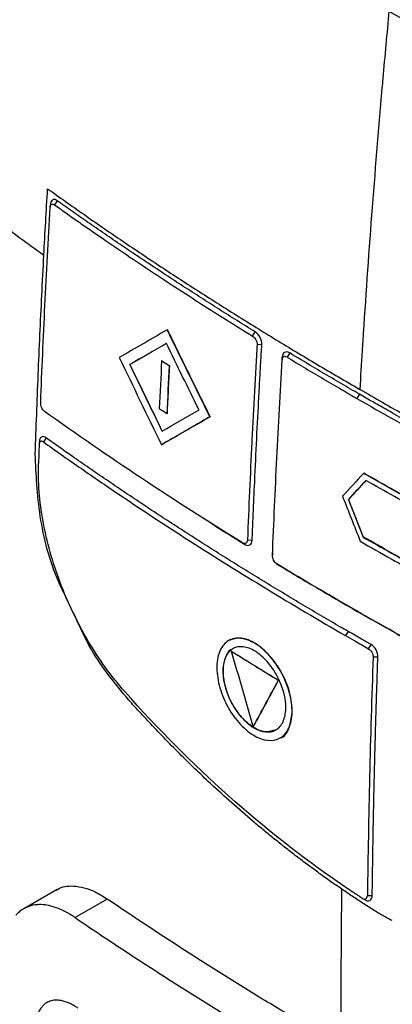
# Model space of a CAD drawing. Header units: millimetres. Extents: x 156922 to 157823, y 112322 to 113312.
# Tile 108 of 123: x 157624 to 157640, y 113115 to 113158. Entities that reach past the tile are written whole.
import ezdxf

# ---------------------------------------------------------------- set-up
doc = ezdxf.new("R2010")
doc.units = ezdxf.units.MM

msp = doc.modelspace()

# ---------------------------------------------------------------- linework, layer by layer
at = {"color": 7, "linetype": 'Continuous', "lineweight": 25}
for p, q in [((157625.08, 113149.706), (157625.091, 113149.824)), ((157625.094, 113149.854), (157625.081, 113149.717)), ((157625.394, 113150), (157625.27, 113149.821)), ((157630.226, 113144.336), (157630.219, 113144.332)), ((157633.971, 113144.056), (157634.088, 113144.24)), ((157634.374, 113143.673), (157634.167, 113143.683)), ((157635.6, 113143.316), (157635.484, 113143.131)), ((157628.585, 113142.812), (157628.578, 113142.807)), ((157629.983, 113142.971), (157629.975, 113142.967)), ((157630.314, 113142.754), (157630.307, 113142.75)), ((157635.266, 113143.013), (157635.269, 113143.127)), ((157638.663, 113141.508), (157638.55, 113141.321)), ((157630.211, 113140.654), (157630.204, 113140.649)), ((157632.101, 113140.52), (157632.094, 113140.516)), ((157624.601, 113139.362), (157624.595, 113139.296)), ((157624.9, 113139.59), (157624.78, 113139.413)), ((157629.979, 113139.295), (157629.972, 113139.291)), ((157638.851, 113138.037), (157638.844, 113138.032)), ((157638.183, 113136.886), (157638.176, 113136.882)), ((157632.131, 113135.85), (157632.238, 113135.782)), ((157633.629, 113134.913), (157633.525, 113134.979)), ((157633.745, 113135.108), (157633.952, 113135.1)), ((157638.83, 113135.241), (157638.823, 113135.237)), ((157634.846, 113134.554), (157634.844, 113134.436)), ((157635.038, 113134.054), (157635.14, 113133.989)), ((157638.203, 113132.181), (157638.103, 113132.244)), ((157638.162, 113131.093), (157638.052, 113130.909)), ((157632.922, 113130.692), (157632.914, 113130.687)), ((157639.061, 113130.333), (157639.17, 113130.518)), ((157633.053, 113130.213), (157633.046, 113130.209)), ((157639.473, 113129.963), (157639.262, 113129.968)), ((157635.105, 113128.949), (157635.098, 113128.944)), ((157634.009, 113126.927), (157634.002, 113126.923)), ((157635.181, 113126.416), (157635.187, 113126.419)), ((157625.39, 113119.765), (157623.917, 113118.916)), ((157639.013, 113119.498), (157639.225, 113119.497)), ((157627.59, 113119.344), (157626.176, 113118.529))]:
    msp.add_line(p, q, dxfattribs=at)
for points in [[(157639.959, 113158.333), (157639.866, 113157.343), (157639.776, 113156.355), (157639.688, 113155.368)], [(157639.688, 113155.368), (157639.676, 113155.225), (157639.663, 113155.081), (157639.651, 113154.938)], [(157639.651, 113154.938), (157639.325, 113151.217), (157639.044, 113147.516), (157638.807, 113143.837)], [(157624.804, 113147.611), (157624.855, 113148.581), (157624.91, 113149.553), (157624.968, 113150.526)], [(157630.219, 113144.332), (157629.51, 113143.923), (157628.809, 113143.518), (157628.117, 113143.118)], [(157632.094, 113140.516), (157631.461, 113141.784), (157630.836, 113143.057), (157630.219, 113144.332)], [(157630.187, 113143.737), (157629.646, 113143.424), (157629.11, 113143.114), (157628.578, 113142.807)], [(157631.618, 113140.819), (157631.136, 113141.789), (157630.659, 113142.762), (157630.187, 113143.737)], [(157638.807, 113143.837), (157638.798, 113143.696), (157638.789, 113143.554), (157638.78, 113143.413)], [(157638.78, 113143.413), (157638.744, 113142.848), (157638.709, 113142.284), (157638.676, 113141.72)], [(157628.117, 113143.118), (157628.727, 113141.839), (157629.345, 113140.563), (157629.972, 113139.291)], [(157628.578, 113142.807), (157629.047, 113141.831), (157629.52, 113140.856), (157629.998, 113139.883)], [(157629.975, 113142.967), (157629.939, 113142.266), (157629.905, 113141.566), (157629.873, 113140.866)], [(157630.307, 113142.75), (157630.196, 113142.822), (157630.086, 113142.895), (157629.975, 113142.967)], [(157629.983, 113142.971), (157630.093, 113142.899), (157630.203, 113142.826), (157630.314, 113142.754)], [(157630.307, 113142.75), (157630.271, 113142.049), (157630.237, 113141.349), (157630.204, 113140.649)], [(157638.55, 113141.321), (157640.773, 113140.037), (157643.052, 113138.789), (157645.38, 113137.566)], [(157630.204, 113140.649), (157630.093, 113140.722), (157629.983, 113140.794), (157629.873, 113140.866)], [(157629.998, 113139.883), (157630.533, 113140.192), (157631.073, 113140.504), (157631.618, 113140.819)], [(157629.972, 113139.291), (157630.671, 113139.694), (157631.379, 113140.103), (157632.094, 113140.516)], [(157638.844, 113138.032), (157638.536, 113137.698), (157638.227, 113137.363), (157637.918, 113137.029)], [(157641.58, 113136.493), (157640.663, 113137.004), (157639.751, 113137.517), (157638.844, 113138.032)], [(157638.945, 113137.716), (157638.689, 113137.438), (157638.433, 113137.16), (157638.176, 113136.882)], [(157638.183, 113136.886), (157638.44, 113137.164), (157638.696, 113137.442), (157638.953, 113137.72)], [(157641.453, 113136.306), (157640.614, 113136.774), (157639.778, 113137.244), (157638.945, 113137.716)], [(157637.918, 113137.029), (157638.178, 113136.369), (157638.438, 113135.709), (157638.696, 113135.049)], [(157638.176, 113136.882), (157638.392, 113136.334), (157638.608, 113135.785), (157638.823, 113135.237)], [(157638.83, 113135.241), (157638.615, 113135.79), (157638.399, 113136.338), (157638.183, 113136.886)], [(157638.696, 113135.049), (157639.604, 113134.533), (157640.516, 113134.02), (157641.433, 113133.51)], [(157638.823, 113135.237), (157639.656, 113134.765), (157640.492, 113134.294), (157641.331, 113133.826)], [(157638.103, 113132.244), (157637.069, 113132.841), (157636.048, 113133.444), (157635.037, 113134.054)], [(157644.934, 113128.498), (157642.606, 113129.716), (157640.326, 113130.961), (157638.103, 113132.244)], [(157634.002, 113126.923), (157633.682, 113128.018), (157633.364, 113129.113), (157633.046, 113130.209)], [(157635.098, 113128.944), (157634.409, 113129.363), (157633.725, 113129.785), (157633.046, 113130.209)], [(157635.098, 113128.944), (157634.732, 113128.27), (157634.367, 113127.597), (157634.002, 113126.923)], [(157634.009, 113126.927), (157634.374, 113127.601), (157634.739, 113128.274), (157635.105, 113128.949)]]:
    msp.add_open_spline(points, degree=3, dxfattribs=at)
for points, knots in [([(157639.947, 113158.326), (157643.548, 113156.247), (157647.292, 113154.252), (157655.051, 113150.443), (157659.062, 113148.632), (157663.202, 113146.92)], [0, 0, 0, 0, 0.5, 0.5, 1, 1, 1, 1]), ([(157624.968, 113150.526), (157625.231, 113150.338), (157625.757, 113149.962), (157626.554, 113149.403), (157627.356, 113148.846), (157627.897, 113148.478), (157628.167, 113148.294)], [0, 0, 0, 0, 0.250277, 0.50036, 0.750264, 1, 1, 1, 1]), ([(157624.663, 113141.132), (157624.718, 113142.555), (157624.843, 113145.405), (157624.996, 113148.27), (157625.08, 113149.706)], [2, 2, 2, 2, 19.161468, 36.311614, 36.311614, 36.311614, 36.311614]), ([(157625.08, 113149.706), (157625.082, 113149.738), (157625.095, 113149.794), (157625.139, 113149.847), (157625.202, 113149.857), (157625.248, 113149.837), (157625.27, 113149.821)], [2, 2, 2, 2, 2.378276, 2.757098, 3.130117, 3.488271, 3.488271, 3.488271, 3.488271]), ([(157625.394, 113150), (157625.362, 113150.019), (157625.3, 113150.058), (157625.213, 113150.056), (157625.145, 113150.01), (157625.104, 113149.935), (157625.098, 113149.872), (157625.095, 113149.847)], [0, 0, 0, 0, 0.220549, 0.438107, 0.652902, 0.866469, 1, 1, 1, 1]), ([(157625.27, 113149.821), (157625.443, 113149.699), (157625.791, 113149.452), (157626.315, 113149.084), (157626.844, 113148.716), (157627.553, 113148.227), (157628.447, 113147.619), (157629.891, 113146.653), (157631.723, 113145.46), (157633.218, 113144.521), (157633.971, 113144.056)], [2.00001, 2.00001, 2.00001, 2.00001, 4.806718, 7.632084, 10.458639, 13.286177, 18.943376, 24.602032, 35.917023, 47.217793, 47.217793, 47.217793, 47.217793]), ([(157634.088, 113144.24), (157633.954, 113144.323), (157633.821, 113144.405), (157633.688, 113144.488), (157633.422, 113144.653), (157633.157, 113144.819), (157632.893, 113144.986), (157632.629, 113145.152), (157632.365, 113145.319), (157632.103, 113145.486), (157631.84, 113145.653), (157631.579, 113145.821), (157631.318, 113145.989), (157631.057, 113146.157), (157630.797, 113146.326), (157630.538, 113146.495), (157630.28, 113146.664), (157630.022, 113146.833), (157629.764, 113147.003), (157629.507, 113147.173), (157629.251, 113147.343), (157628.996, 113147.514), (157628.741, 113147.685), (157628.486, 113147.856), (157628.233, 113148.028), (157627.979, 113148.2), (157627.727, 113148.372), (157627.475, 113148.545), (157627.224, 113148.718), (157626.973, 113148.891), (157626.723, 113149.064), (157626.5, 113149.219), (157626.278, 113149.375), (157626.056, 113149.531), (157625.835, 113149.687), (157625.614, 113149.844), (157625.394, 113150)], [0, 0, 0, 0, 0.00058639, 0.00058639, 0.00058639, 0.00175917, 0.00175917, 0.00175917, 0.00293196, 0.00293196, 0.00293196, 0.00410475, 0.00410475, 0.00410475, 0.00527753, 0.00527753, 0.00527753, 0.00645032, 0.00645032, 0.00645032, 0.0076231, 0.0076231, 0.0076231, 0.00879589, 0.00879589, 0.00879589, 0.00996868, 0.00996868, 0.00996868, 0.01114146, 0.01114146, 0.01114146, 0.01218964, 0.01218964, 0.01218964, 0.01323784, 0.01323784, 0.01323784, 0.01323784]), ([(157622.72, 113149.134), (157623.063, 113148.88), (157623.752, 113148.369), (157624.453, 113147.864), (157624.804, 113147.611)], [0, 0, 0, 0, 0.498807, 1, 1, 1, 1]), ([(157628.167, 113148.294), (157628.444, 113148.106), (157628.998, 113147.732), (157629.838, 113147.173), (157630.684, 113146.619), (157631.535, 113146.068), (157632.393, 113145.52), (157633.256, 113144.976), (157634.126, 113144.436), (157635, 113143.898), (157635.589, 113143.543), (157635.883, 113143.365)], [0, 0, 0, 0, 0.111322, 0.222579, 0.333777, 0.44492, 0.556014, 0.667064, 0.778075, 0.889052, 1, 1, 1, 1]), ([(157624.427, 113138.877), (157624.446, 113139.457), (157624.486, 113140.616), (157624.555, 113142.359), (157624.63, 113144.106), (157624.713, 113145.856), (157624.773, 113147.026), (157624.804, 113147.611)], [0, 0, 0, 0, 0.199996, 0.399989, 0.599984, 0.799986, 1, 1, 1, 1]), ([(157630.226, 113144.336), (157630.512, 113143.747), (157631.131, 113142.472), (157631.762, 113141.202), (157632.101, 113140.52)], [0, 0, 0, 0, 0.462729, 1, 1, 1, 1]), ([(157633.971, 113144.056), (157633.998, 113144.039), (157634.052, 113143.993), (157634.118, 113143.897), (157634.16, 113143.788), (157634.169, 113143.716), (157634.167, 113143.683)], [2, 2, 2, 2, 2.411138, 2.808947, 3.206001, 3.596502, 3.596502, 3.596502, 3.596502]), ([(157634.374, 113143.673), (157634.382, 113143.772), (157634.352, 113143.892), (157634.246, 113144.1), (157634.169, 113144.189), (157634.088, 113144.24)], [0, 0, 0, 0, 0.5, 0.5, 1, 1, 1, 1]), ([(157628.585, 113142.812), (157628.851, 113142.965), (157629.384, 113143.273), (157629.924, 113143.585), (157630.194, 113143.741)], [0, 0, 0, 0, 0.499526, 1, 1, 1, 1]), ([(157634.167, 113143.683), (157634.157, 113143.508), (157634.136, 113143.156), (157634.106, 113142.627), (157634.076, 113142.095), (157634.038, 113141.383), (157633.99, 113140.488), (157633.918, 113139.051), (157633.834, 113137.256), (157633.773, 113135.823), (157633.745, 113135.108)], [2.000006, 2.000006, 2.000006, 2.000006, 4.239622, 6.495058, 8.761702, 11.038301, 15.616356, 20.219204, 29.459194, 38.678108, 38.678108, 38.678108, 38.678108]), ([(157633.952, 113135.1), (157633.958, 113135.256), (157633.964, 113135.411), (157633.971, 113135.567), (157633.983, 113135.878), (157633.996, 113136.189), (157634.01, 113136.5), (157634.023, 113136.812), (157634.037, 113137.123), (157634.051, 113137.435), (157634.079, 113138.059), (157634.108, 113138.683), (157634.139, 113139.308), (157634.17, 113139.932), (157634.202, 113140.558), (157634.235, 113141.184), (157634.252, 113141.497), (157634.268, 113141.81), (157634.286, 113142.124), (157634.3, 113142.382), (157634.315, 113142.64), (157634.329, 113142.898), (157634.344, 113143.156), (157634.36, 113143.414), (157634.374, 113143.673)], [0, 0, 0, 0, 0.00055858, 0.00055858, 0.00055858, 0.00167575, 0.00167575, 0.00167575, 0.00279292, 0.00279292, 0.00279292, 0.00502727, 0.00502727, 0.00502727, 0.00726162, 0.00726162, 0.00726162, 0.00837879, 0.00837879, 0.00837879, 0.00929856, 0.00929856, 0.00929856, 0.01021834, 0.01021834, 0.01021834, 0.01021834]), ([(157635.6, 113143.316), (157635.518, 113143.367), (157635.435, 113143.376), (157635.312, 113143.306), (157635.273, 113143.228), (157635.269, 113143.127)], [0, 0, 0, 0, 0.5, 0.5, 1, 1, 1, 1]), ([(157638.663, 113141.508), (157638.534, 113141.582), (157638.405, 113141.657), (157638.276, 113141.732), (157637.997, 113141.894), (157637.72, 113142.056), (157637.443, 113142.218), (157637.166, 113142.381), (157636.89, 113142.544), (157636.615, 113142.708), (157636.276, 113142.91), (157635.937, 113143.113), (157635.6, 113143.316)], [0.000043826, 0.000043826, 0.000043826, 0.000043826, 0.000592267, 0.000592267, 0.000592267, 0.00177681, 0.00177681, 0.00177681, 0.002961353, 0.002961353, 0.002961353, 0.004425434, 0.004425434, 0.004425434, 0.004425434]), ([(157635.883, 113143.365), (157636.191, 113143.181), (157636.806, 113142.812), (157637.737, 113142.264), (157638.363, 113141.901), (157638.676, 113141.72)], [0, 0, 0, 0, 0.333389, 0.666717, 1, 1, 1, 1]), ([(157630.005, 113139.887), (157629.767, 113140.374), (157629.29, 113141.347), (157628.82, 113142.324), (157628.585, 113142.812)], [0, 0, 0, 0, 0.500238, 1, 1, 1, 1]), ([(157630.314, 113142.754), (157630.296, 113142.404), (157630.261, 113141.703), (157630.228, 113141.003), (157630.211, 113140.654)], [0, 0, 0, 0, 0.499923, 1, 1, 1, 1]), ([(157634.844, 113134.436), (157634.901, 113135.86), (157634.964, 113137.284), (157635.105, 113140.143), (157635.182, 113141.577), (157635.266, 113143.012)], [0, 0, 0, 0, 0.5, 0.5, 1, 1, 1, 1]), ([(157635.484, 113143.131), (157635.431, 113143.163), (157635.378, 113143.169), (157635.297, 113143.126), (157635.27, 113143.077), (157635.266, 113143.012)], [0, 0, 0, 0, 0.5, 0.5, 1, 1, 1, 1]), ([(157635.484, 113143.131), (157635.619, 113143.049), (157635.755, 113142.968), (157635.89, 113142.887), (157636.161, 113142.724), (157636.433, 113142.562), (157636.706, 113142.401), (157636.979, 113142.239), (157637.252, 113142.078), (157637.527, 113141.917), (157637.867, 113141.718), (157638.208, 113141.519), (157638.55, 113141.321)], [0, 0, 0, 0, 0.000586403, 0.000586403, 0.000586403, 0.001759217, 0.001759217, 0.001759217, 0.002932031, 0.002932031, 0.002932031, 0.004385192, 0.004385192, 0.004385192, 0.004385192]), ([(157645.488, 113137.757), (157645.342, 113137.833), (157645.196, 113137.91), (157645.051, 113137.986), (157644.76, 113138.139), (157644.47, 113138.293), (157644.18, 113138.448), (157643.891, 113138.602), (157643.602, 113138.757), (157643.314, 113138.912), (157643.026, 113139.067), (157642.739, 113139.223), (157642.453, 113139.38), (157642.167, 113139.536), (157641.881, 113139.693), (157641.597, 113139.85), (157641.312, 113140.007), (157641.029, 113140.165), (157640.746, 113140.324), (157640.463, 113140.482), (157640.181, 113140.641), (157639.9, 113140.8), (157639.686, 113140.921), (157639.473, 113141.043), (157639.26, 113141.165), (157639.06, 113141.279), (157638.861, 113141.393), (157638.663, 113141.508)], [0.0000006, 0.0000006, 0.0000006, 0.0000006, 0.000591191, 0.000591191, 0.000591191, 0.001773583, 0.001773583, 0.001773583, 0.002955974, 0.002955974, 0.002955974, 0.004138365, 0.004138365, 0.004138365, 0.005320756, 0.005320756, 0.005320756, 0.006503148, 0.006503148, 0.006503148, 0.007685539, 0.007685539, 0.007685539, 0.008584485, 0.008584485, 0.008584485, 0.009426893, 0.009426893, 0.009426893, 0.009426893]), ([(157638.676, 113141.72), (157639.011, 113141.527), (157639.681, 113141.142), (157640.696, 113140.569), (157641.717, 113140), (157642.746, 113139.436), (157643.782, 113138.876), (157644.826, 113138.32), (157645.877, 113137.769), (157646.935, 113137.222), (157648, 113136.68), (157649.073, 113136.141), (157650.154, 113135.608), (157651.241, 113135.078), (157652.337, 113134.554), (157653.44, 113134.033), (157654.55, 113133.518), (157655.669, 113133.007), (157656.795, 113132.5), (157657.551, 113132.166), (157657.93, 113131.999)], [0, 0, 0, 0, 0.055443, 0.110882, 0.166322, 0.221764, 0.277212, 0.332669, 0.388138, 0.443622, 0.499124, 0.554647, 0.610195, 0.66577, 0.721377, 0.777018, 0.832697, 0.888418, 0.944185, 1, 1, 1, 1]), ([(157624.831, 113140.747), (157624.807, 113140.764), (157624.76, 113140.813), (157624.705, 113140.912), (157624.668, 113141.024), (157624.662, 113141.098), (157624.663, 113141.132)], [2, 2, 2, 2, 2.383571, 2.75479, 3.145301, 3.563206, 3.563206, 3.563206, 3.563206]), ([(157633.525, 113134.979), (157632.018, 113135.911), (157629.06, 113137.804), (157626.22, 113139.757), (157624.831, 113140.747)], [2, 2, 2, 2, 25.930468, 49.841082, 49.841082, 49.841082, 49.841082]), ([(157632.101, 113140.52), (157631.858, 113140.38), (157631.377, 113140.102), (157630.67, 113139.694), (157630.208, 113139.427), (157629.979, 113139.295)], [0, 0, 0, 0, 0.340159, 0.67349, 1, 1, 1, 1]), ([(157624.595, 113139.296), (157624.592, 113139.212), (157624.589, 113139.129), (157624.586, 113139.045), (157624.584, 113138.962), (157624.581, 113138.878), (157624.578, 113138.795), (157624.574, 113138.684), (157624.571, 113138.573), (157624.567, 113138.462)], [0, 0, 0, 0, 0.000301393, 0.000301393, 0.000301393, 0.000602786, 0.000602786, 0.000602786, 0.001003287, 0.001003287, 0.001003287, 0.001003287]), ([(157624.78, 113139.412), (157624.732, 113139.446), (157624.685, 113139.451), (157624.618, 113139.407), (157624.597, 113139.358), (157624.595, 113139.296)], [0, 0, 0, 0, 0.5, 0.5, 1, 1, 1, 1]), ([(157624.609, 113139.455), (157624.607, 113139.431), (157624.603, 113139.384), (157624.598, 113139.337), (157624.596, 113139.313)], [0, 0, 0, 0, 0.499944, 1, 1, 1, 1]), ([(157624.9, 113139.59), (157624.869, 113139.609), (157624.807, 113139.648), (157624.721, 113139.647), (157624.655, 113139.601), (157624.618, 113139.529), (157624.613, 113139.47), (157624.611, 113139.449)], [0, 0, 0, 0, 0.222024, 0.443835, 0.664855, 0.883016, 1, 1, 1, 1]), ([(157624.78, 113139.412), (157625.04, 113139.229), (157625.301, 113139.042), (157625.826, 113138.674), (157626.089, 113138.49), (157626.883, 113137.94), (157627.415, 113137.575), (157629.026, 113136.487), (157630.116, 113135.769), (157633.436, 113133.643), (157635.714, 113132.26), (157638.052, 113130.909)], [0, 0, 0, 0, 0.0625, 0.0625, 0.125, 0.125, 0.25, 0.25, 0.5, 0.5, 1, 1, 1, 1]), ([(157638.162, 113131.093), (157638.052, 113131.157), (157637.942, 113131.22), (157637.833, 113131.284), (157637.558, 113131.443), (157637.283, 113131.603), (157637.01, 113131.764), (157636.737, 113131.924), (157636.464, 113132.085), (157636.193, 113132.247), (157635.921, 113132.408), (157635.65, 113132.57), (157635.38, 113132.733), (157635.111, 113132.895), (157634.842, 113133.058), (157634.573, 113133.221), (157634.305, 113133.385), (157634.038, 113133.549), (157633.771, 113133.713), (157633.505, 113133.877), (157633.239, 113134.042), (157632.975, 113134.207), (157632.71, 113134.373), (157632.446, 113134.538), (157632.183, 113134.705), (157631.921, 113134.871), (157631.658, 113135.037), (157631.397, 113135.205), (157631.136, 113135.372), (157630.876, 113135.539), (157630.617, 113135.707), (157630.357, 113135.875), (157630.099, 113136.044), (157629.841, 113136.213), (157629.584, 113136.382), (157629.327, 113136.551), (157629.071, 113136.721), (157628.816, 113136.891), (157628.561, 113137.061), (157628.307, 113137.232), (157628.053, 113137.403), (157627.8, 113137.574), (157627.548, 113137.746), (157627.296, 113137.917), (157627.045, 113138.089), (157626.795, 113138.262), (157626.545, 113138.435), (157626.295, 113138.607), (157626.047, 113138.781), (157625.855, 113138.915), (157625.663, 113139.05), (157625.472, 113139.185), (157625.281, 113139.319), (157625.09, 113139.456), (157624.9, 113139.59)], [0.00011893, 0.00011893, 0.00011893, 0.00011893, 0.00058481, 0.00058481, 0.00058481, 0.00175443, 0.00175443, 0.00175443, 0.00292406, 0.00292406, 0.00292406, 0.00409368, 0.00409368, 0.00409368, 0.00526331, 0.00526331, 0.00526331, 0.00643293, 0.00643293, 0.00643293, 0.00760256, 0.00760256, 0.00760256, 0.00877218, 0.00877218, 0.00877218, 0.0099418, 0.0099418, 0.0099418, 0.01111143, 0.01111143, 0.01111143, 0.01228105, 0.01228105, 0.01228105, 0.01345068, 0.01345068, 0.01345068, 0.0146203, 0.0146203, 0.0146203, 0.01578993, 0.01578993, 0.01578993, 0.01695955, 0.01695955, 0.01695955, 0.01812918, 0.01812918, 0.01812918, 0.01903482, 0.01903482, 0.01903482, 0.01994048, 0.01994048, 0.01994048, 0.01994048]), ([(157625.906, 113132.317), (157625.751, 113132.626), (157625.134, 113133.851), (157624.538, 113136.197), (157624.464, 113137.984), (157624.426, 113138.877)], [0, 0, 0, 0, 0.144091, 0.572358, 1, 1, 1, 1]), ([(157628.357, 113128.449), (157628.064, 113128.778), (157627.781, 113129.132), (157627.245, 113129.874), (157626.991, 113130.263), (157626.51, 113131.077), (157626.285, 113131.499), (157625.872, 113132.363), (157625.685, 113132.804), (157625.353, 113133.687), (157625.207, 113134.131), (157624.957, 113135.026), (157624.852, 113135.477), (157624.691, 113136.363), (157624.633, 113136.801), (157624.564, 113137.65), (157624.554, 113138.062), (157624.567, 113138.462)], [0, 0, 0, 0, 0.125, 0.125, 0.25, 0.25, 0.375, 0.375, 0.5, 0.5, 0.625, 0.625, 0.75, 0.75, 0.875, 0.875, 1, 1, 1, 1]), ([(157641.587, 113136.497), (157641.129, 113136.753), (157640.214, 113137.264), (157639.305, 113137.779), (157638.851, 113138.037)], [0, 0, 0, 0, 0.499679, 1, 1, 1, 1]), ([(157632.238, 113135.783), (157632.335, 113135.721), (157632.796, 113135.43), (157633.261, 113135.141), (157633.629, 113134.913)], [0, 0, 0, 0, 0.210864, 1, 1, 1, 1]), ([(157633.745, 113135.108), (157633.743, 113135.073), (157633.729, 113135.013), (157633.68, 113134.956), (157633.609, 113134.941), (157633.553, 113134.961), (157633.525, 113134.979)], [2, 2, 2, 2, 2.443484, 2.865366, 3.28279, 3.725026, 3.725026, 3.725026, 3.725026]), ([(157633.629, 113134.913), (157633.71, 113134.864), (157633.791, 113134.857), (157633.909, 113134.926), (157633.947, 113135.002), (157633.952, 113135.1)], [0, 0, 0, 0, 0.5, 0.5, 1, 1, 1, 1]), ([(157641.338, 113133.83), (157640.919, 113134.065), (157640.08, 113134.533), (157639.247, 113135.005), (157638.83, 113135.241)], [0, 0, 0, 0, 0.499712, 1, 1, 1, 1]), ([(157635.037, 113134.054), (157634.982, 113134.088), (157634.93, 113134.15), (157634.86, 113134.291), (157634.841, 113134.37), (157634.844, 113134.436)], [0, 0, 0, 0, 0.5, 0.5, 1, 1, 1, 1]), ([(157635.14, 113133.989), (157635.263, 113133.915), (157635.386, 113133.841), (157635.508, 113133.768), (157635.766, 113133.613), (157636.025, 113133.458), (157636.285, 113133.304), (157636.544, 113133.15), (157636.804, 113132.996), (157637.065, 113132.843), (157637.443, 113132.621), (157637.822, 113132.401), (157638.203, 113132.181)], [0.000026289, 0.000026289, 0.000026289, 0.000026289, 0.000558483, 0.000558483, 0.000558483, 0.001675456, 0.001675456, 0.001675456, 0.002792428, 0.002792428, 0.002792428, 0.004407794, 0.004407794, 0.004407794, 0.004407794]), ([(157638.203, 113132.181), (157638.341, 113132.101), (157638.479, 113132.021), (157638.618, 113131.942), (157638.896, 113131.783), (157639.174, 113131.624), (157639.453, 113131.466), (157639.732, 113131.308), (157640.012, 113131.151), (157640.293, 113130.994), (157640.574, 113130.837), (157640.856, 113130.681), (157641.138, 113130.525), (157641.421, 113130.37), (157641.704, 113130.214), (157641.988, 113130.06), (157642.272, 113129.905), (157642.557, 113129.751), (157642.843, 113129.597), (157643.129, 113129.443), (157643.416, 113129.29), (157643.703, 113129.137), (157643.923, 113129.02), (157644.144, 113128.903), (157644.365, 113128.786), (157644.586, 113128.669), (157644.808, 113128.553), (157645.03, 113128.437)], [0.0000006, 0.0000006, 0.0000006, 0.0000006, 0.000586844, 0.000586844, 0.000586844, 0.001760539, 0.001760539, 0.001760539, 0.002934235, 0.002934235, 0.002934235, 0.00410793, 0.00410793, 0.00410793, 0.005281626, 0.005281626, 0.005281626, 0.006455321, 0.006455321, 0.006455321, 0.007629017, 0.007629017, 0.007629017, 0.008528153, 0.008528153, 0.008528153, 0.009427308, 0.009427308, 0.009427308, 0.009427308]), ([(157628.54, 113128.072), (157627.915, 113128.827), (157626.964, 113129.973), (157626.323, 113131.414), (157626.104, 113131.907)], [0, 0, 0, 0, 0.658007, 1, 1, 1, 1]), ([(157639.17, 113130.518), (157639.031, 113130.597), (157638.893, 113130.676), (157638.755, 113130.754), (157638.654, 113130.811), (157638.554, 113130.869), (157638.453, 113130.926), (157638.356, 113130.982), (157638.259, 113131.037), (157638.162, 113131.093)], [0.0000006, 0.0000006, 0.0000006, 0.0000006, 0.000583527, 0.000583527, 0.000583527, 0.00100936, 0.00100936, 0.00100936, 0.001420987, 0.001420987, 0.001420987, 0.001420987]), ([(157635.705, 113127.536), (157635.702, 113127.403), (157635.687, 113127.28), (157635.638, 113127.05), (157635.602, 113126.943), (157635.512, 113126.751), (157635.458, 113126.667), (157635.332, 113126.522), (157635.26, 113126.461), (157634.864, 113126.233), (157634.423, 113126.281), (157633.885, 113126.613), (157633.776, 113126.693), (157633.566, 113126.876), (157633.464, 113126.978), (157633.267, 113127.202), (157633.173, 113127.324), (157632.998, 113127.579), (157632.917, 113127.713), (157632.769, 113127.996), (157632.704, 113128.14), (157632.592, 113128.431), (157632.544, 113128.58), (157632.468, 113128.874), (157632.44, 113129.019), (157632.404, 113129.302), (157632.397, 113129.441), (157632.403, 113129.702), (157632.417, 113129.825), (157632.466, 113130.056), (157632.501, 113130.163), (157632.632, 113130.448), (157632.758, 113130.597), (157632.991, 113130.732), (157633.077, 113130.763), (157633.26, 113130.796), (157633.356, 113130.799), (157633.557, 113130.776), (157633.663, 113130.75), (157633.875, 113130.671), (157633.982, 113130.619), (157634.309, 113130.418), (157634.523, 113130.233), (157634.821, 113129.898), (157634.915, 113129.778), (157635.093, 113129.524), (157635.177, 113129.387), (157635.55, 113128.693), (157635.718, 113128.065), (157635.705, 113127.536)], [0, 0, 0, 0, 0.03125, 0.03125, 0.0625, 0.0625, 0.09375, 0.09375, 0.125, 0.125, 0.25, 0.25, 0.28125, 0.28125, 0.3125, 0.3125, 0.34375, 0.34375, 0.375, 0.375, 0.40625, 0.40625, 0.4375, 0.4375, 0.46875, 0.46875, 0.5, 0.5, 0.53125, 0.53125, 0.5625, 0.5625, 0.625, 0.625, 0.65625, 0.65625, 0.6875, 0.6875, 0.71875, 0.71875, 0.75, 0.75, 0.8125, 0.8125, 0.84375, 0.84375, 0.875, 0.875, 1, 1, 1, 1]), ([(157635.712, 113127.54), (157635.693, 113127.818), (157635.654, 113128.373), (157635.287, 113129.273), (157634.746, 113130.05), (157634.101, 113130.605), (157633.441, 113130.863), (157633.094, 113130.748), (157632.922, 113130.691)], [0, 0, 0, 0, 0.167313, 0.333717, 0.500062, 0.667188, 0.834312, 1, 1, 1, 1]), ([(157638.052, 113130.909), (157638.188, 113130.83), (157638.324, 113130.752), (157638.461, 113130.674), (157638.561, 113130.617), (157638.66, 113130.56), (157638.76, 113130.503), (157638.86, 113130.446), (157638.96, 113130.389), (157639.06, 113130.332)], [0, 0, 0, 0, 0.000577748, 0.000577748, 0.000577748, 0.000999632, 0.000999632, 0.000999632, 0.001421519, 0.001421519, 0.001421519, 0.001421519]), ([(157635.429, 113127.703), (157635.426, 113127.592), (157635.414, 113127.489), (157635.373, 113127.298), (157635.343, 113127.208), (157635.268, 113127.048), (157635.223, 113126.978), (157635.118, 113126.857), (157635.057, 113126.806), (157634.728, 113126.616), (157634.36, 113126.657), (157633.911, 113126.933), (157633.82, 113127.001), (157633.645, 113127.153), (157633.56, 113127.238), (157633.396, 113127.425), (157633.317, 113127.527), (157633.171, 113127.74), (157633.103, 113127.852), (157632.98, 113128.087), (157632.925, 113128.207), (157632.831, 113128.45), (157632.791, 113128.574), (157632.728, 113128.82), (157632.704, 113128.94), (157632.674, 113129.176), (157632.668, 113129.293), (157632.673, 113129.511), (157632.685, 113129.613), (157632.726, 113129.806), (157632.755, 113129.895), (157632.865, 113130.133), (157632.97, 113130.257), (157633.164, 113130.37), (157633.237, 113130.396), (157633.389, 113130.424), (157633.47, 113130.426), (157633.638, 113130.407), (157633.726, 113130.385), (157633.903, 113130.32), (157633.992, 113130.276), (157634.265, 113130.108), (157634.443, 113129.954), (157634.692, 113129.674), (157634.771, 113129.574), (157634.918, 113129.362), (157634.988, 113129.248), (157635.299, 113128.668), (157635.44, 113128.144), (157635.429, 113127.703)], [0, 0, 0, 0, 0.03125, 0.03125, 0.0625, 0.0625, 0.09375, 0.09375, 0.125, 0.125, 0.25, 0.25, 0.28125, 0.28125, 0.3125, 0.3125, 0.34375, 0.34375, 0.375, 0.375, 0.40625, 0.40625, 0.4375, 0.4375, 0.46875, 0.46875, 0.5, 0.5, 0.53125, 0.53125, 0.5625, 0.5625, 0.625, 0.625, 0.65625, 0.65625, 0.6875, 0.6875, 0.71875, 0.71875, 0.75, 0.75, 0.8125, 0.8125, 0.84375, 0.84375, 0.875, 0.875, 1, 1, 1, 1]), ([(157634.998, 113126.772), (157634.852, 113126.724), (157634.558, 113126.627), (157634.005, 113126.84), (157633.471, 113127.303), (157633.021, 113127.959), (157632.735, 113128.704), (157632.638, 113129.435), (157632.777, 113129.992), (157632.956, 113130.309), (157633.108, 113130.337), (157633.108, 113130.337)], [0, 0, 0, 0, 0.124849, 0.249731, 0.374399, 0.499765, 0.62513, 0.749827, 0.874737, 0.999595, 1, 1, 1, 1]), ([(157639.06, 113130.332), (157639.116, 113130.301), (157639.169, 113130.244), (157639.243, 113130.109), (157639.264, 113130.033), (157639.262, 113129.968)], [0, 0, 0, 0, 0.5, 0.5, 1, 1, 1, 1]), ([(157639.473, 113129.963), (157639.478, 113130.061), (157639.448, 113130.178), (157639.336, 113130.383), (157639.254, 113130.471), (157639.17, 113130.518)], [0, 0, 0, 0, 0.5, 0.5, 1, 1, 1, 1]), ([(157633.053, 113130.213), (157633.394, 113130.001), (157634.074, 113129.578), (157634.762, 113129.158), (157635.105, 113128.949)], [0, 0, 0, 0, 0.50022, 1, 1, 1, 1]), ([(157639.262, 113129.968), (157639.202, 113128.212), (157639.147, 113126.461), (157639.065, 113122.971), (157639.037, 113121.231), (157639.013, 113119.498)], [0, 0, 0, 0, 0.5, 0.5, 1, 1, 1, 1]), ([(157639.225, 113119.497), (157639.227, 113119.657), (157639.229, 113119.817), (157639.231, 113119.977), (157639.236, 113120.298), (157639.24, 113120.618), (157639.245, 113120.939), (157639.25, 113121.26), (157639.255, 113121.581), (157639.261, 113121.903), (157639.266, 113122.224), (157639.272, 113122.545), (157639.279, 113122.867), (157639.285, 113123.189), (157639.291, 113123.511), (157639.298, 113123.833), (157639.305, 113124.155), (157639.312, 113124.477), (157639.32, 113124.8), (157639.328, 113125.122), (157639.336, 113125.445), (157639.344, 113125.768), (157639.352, 113126.091), (157639.361, 113126.414), (157639.37, 113126.737), (157639.379, 113127.061), (157639.389, 113127.384), (157639.399, 113127.708), (157639.409, 113128.032), (157639.419, 113128.355), (157639.429, 113128.679), (157639.443, 113129.107), (157639.458, 113129.535), (157639.473, 113129.963)], [0, 0, 0, 0, 0.00058421, 0.00058421, 0.00058421, 0.00175264, 0.00175264, 0.00175264, 0.00292107, 0.00292107, 0.00292107, 0.0040895, 0.0040895, 0.0040895, 0.00525793, 0.00525793, 0.00525793, 0.00642636, 0.00642636, 0.00642636, 0.00759479, 0.00759479, 0.00759479, 0.00876321, 0.00876321, 0.00876321, 0.00993164, 0.00993164, 0.00993164, 0.01110007, 0.01110007, 0.01110007, 0.01264239, 0.01264239, 0.01264239, 0.01264239]), ([(157637.788, 113120.041), (157636.114, 113121.189), (157634.482, 113122.473), (157631.331, 113125.284), (157629.813, 113126.812), (157628.357, 113128.449)], [0, 0, 0, 0, 0.5, 0.5, 1, 1, 1, 1]), ([(157637.89, 113119.774), (157637.724, 113119.889), (157637.393, 113120.117), (157636.9, 113120.471), (157636.409, 113120.831), (157635.921, 113121.199), (157635.435, 113121.575), (157634.953, 113121.958), (157634.473, 113122.349), (157633.838, 113122.879), (157633.052, 113123.561), (157631.966, 113124.549), (157630.747, 113125.725), (157629.706, 113126.8), (157628.974, 113127.59), (157628.685, 113127.911), (157628.54, 113128.072)], [0, 0, 0, 0, 0.049977, 0.099965, 0.149965, 0.199968, 0.249966, 0.29996, 0.349958, 0.399961, 0.499869, 0.600059, 0.74997, 0.899962, 0.949976, 1, 1, 1, 1]), ([(157635.187, 113126.419), (157635.188, 113126.42), (157635.371, 113126.454), (157635.605, 113126.825), (157635.676, 113127.301), (157635.712, 113127.54)], [0, 0, 0, 0, 0.000166, 0.498628, 1, 1, 1, 1]), ([(157625.34, 113119.718), (157625.365, 113119.738), (157625.569, 113119.903), (157626.135, 113119.955), (157626.893, 113119.78), (157627.411, 113119.456), (157627.59, 113119.344)], [0, 0, 0, 0, 0.047335, 0.386672, 0.787846, 1, 1, 1, 1]), ([(157638.781, 113119.381), (157638.646, 113119.469), (157638.511, 113119.557), (157638.376, 113119.646), (157638.278, 113119.711), (157638.18, 113119.776), (157638.082, 113119.842), (157637.984, 113119.908), (157637.886, 113119.974), (157637.788, 113120.041)], [0, 0, 0, 0, 0.000572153, 0.000572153, 0.000572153, 0.000988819, 0.000988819, 0.000988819, 0.001405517, 0.001405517, 0.001405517, 0.001405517]), ([(157637.868, 113112.9), (157637.857, 113115.054), (157637.864, 113117.344), (157637.888, 113119.646), (157637.89, 113119.774)], [1.4273677, 1.4273677, 1.4273677, 1.4273677, 1.6657782, 1.6798734, 1.6798734, 1.6798734, 1.6798734]), ([(157639.261, 113118.87), (157639.107, 113118.968), (157638.801, 113119.164), (157638.344, 113119.465), (157638.041, 113119.671), (157637.89, 113119.774)], [0, 0, 0, 0, 0.333698, 0.667018, 1, 1, 1, 1]), ([(157638.781, 113119.381), (157638.84, 113119.343), (157638.899, 113119.334), (157638.985, 113119.378), (157639.012, 113119.43), (157639.013, 113119.498)], [0, 0, 0, 0, 0.5, 0.5, 1, 1, 1, 1]), ([(157638.878, 113119.324), (157638.965, 113119.267), (157639.055, 113119.253), (157639.184, 113119.317), (157639.224, 113119.395), (157639.225, 113119.497)], [0, 0, 0, 0, 0.5, 0.5, 1, 1, 1, 1]), ([(157626.176, 113118.529), (157626.138, 113118.554), (157626.043, 113118.617), (157625.875, 113118.719), (157625.654, 113118.837), (157625.36, 113118.965), (157625.029, 113119.064), (157624.697, 113119.106), (157624.376, 113119.09), (157624.09, 113119.012), (157623.851, 113118.883), (157623.686, 113118.754), (157623.601, 113118.663), (157623.566, 113118.624)], [0, 0, 0, 0, 0.036704, 0.09098, 0.162803, 0.25218, 0.381878, 0.500169, 0.608616, 0.748075, 0.854842, 0.938828, 1, 1, 1, 1]), ([(157637.868, 113112.9), (157637.544, 113113.088), (157636.895, 113113.464), (157635.932, 113114.034), (157634.975, 113114.607), (157634.026, 113115.184), (157633.084, 113115.766), (157632.15, 113116.352), (157631.223, 113116.941), (157630.303, 113117.536), (157629.391, 113118.134), (157628.486, 113118.736), (157627.889, 113119.141), (157627.59, 113119.344)], [0, 0, 0, 0, 0.090834, 0.181668, 0.272507, 0.363356, 0.454219, 0.545103, 0.636011, 0.726951, 0.817925, 0.90894, 1, 1, 1, 1]), ([(157640.106, 113118.395), (157640.035, 113118.43), (157639.894, 113118.501), (157639.682, 113118.617), (157639.471, 113118.739), (157639.331, 113118.826), (157639.261, 113118.87)], [0, 0, 0, 0, 0.250022, 0.500031, 0.750012, 1, 1, 1, 1]), ([(157626.176, 113118.529), (157626.477, 113118.324), (157627.08, 113117.916), (157627.993, 113117.309), (157628.91, 113116.707), (157629.833, 113116.111), (157630.762, 113115.519), (157631.696, 113114.933), (157632.636, 113114.353), (157633.581, 113113.777), (157634.532, 113113.207), (157635.487, 113112.642), (157636.13, 113112.27), (157636.451, 113112.083)], [0, 0, 0, 0, 0.0919481, 0.1836735, 0.2751812, 0.3664759, 0.4575628, 0.5484468, 0.6391329, 0.7296261, 0.8199316, 0.9100545, 1, 1, 1, 1]), ([(157626.29, 113114.559), (157626.256, 113114.582), (157626.188, 113114.626), (157626.087, 113114.685), (157625.987, 113114.737), (157625.889, 113114.783), (157625.792, 113114.821), (157625.635, 113114.872), (157625.425, 113114.912), (157625.179, 113114.898), (157624.959, 113114.823), (157624.792, 113114.701), (157624.669, 113114.554), (157624.578, 113114.403), (157624.534, 113114.283), (157624.512, 113114.223)], [0, 0, 0, 0, 0.042789, 0.085256, 0.127508, 0.169657, 0.211813, 0.254087, 0.377412, 0.500576, 0.623621, 0.746827, 0.830995, 0.915091, 1, 1, 1, 1])]:
    msp.add_open_spline(points, degree=3, knots=knots, dxfattribs=at)

doc.saveas('drawing.dxf')
